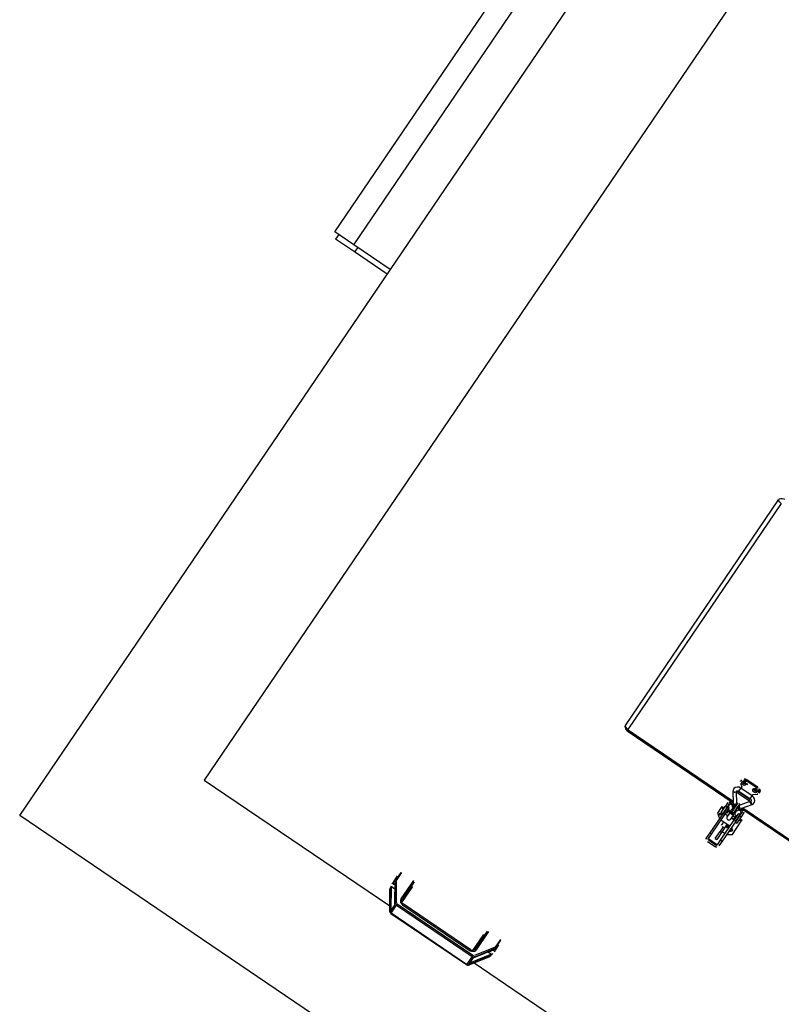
# Model space of a CAD drawing. Header units: metres. Extents: x 7482748 to 7484637, y 5684406 to 5687014.
# Tile 255 of 256: x 7484496.06 to 7484496.891, y 5686558.801 to 5686559.875. Entities that reach past the tile are written whole.
import ezdxf

# ---------------------------------------------------------------- set-up
doc = ezdxf.new("R2010")
doc.units = ezdxf.units.M
doc.header["$MEASUREMENT"] = 0
doc.layers.add('projektowane obiekty', color=5, linetype='Continuous', lineweight=35)

# ---------------------------------------------------------------- blocks, each defined once
blk = doc.blocks.new('zw$D414')
at = {"layer": 'projektowane obiekty', "lineweight": 30}
for p, q in [((0.8700000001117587, 0.01999998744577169), (0.8700000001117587, 3.459999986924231)), ((1.014999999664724, 3.314999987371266), (1.014999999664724, 0.1649999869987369)), ((0.7970000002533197, 0.7400000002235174), (0.7970000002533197, 1.375)), ((0.8219999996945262, 0.7400000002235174), (0.8219999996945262, 1.375)), ((1.361717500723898, 0.4722464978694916), (1.361717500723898, 0.7698094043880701)), ((1.366300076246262, 0.7681404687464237), (1.366300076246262, 0.4700603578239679)), ((0.8219999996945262, 0.7400000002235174), (0.7970000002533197, 0.7400000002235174)), ((0.802000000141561, 0.7400000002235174), (0.802000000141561, 0.7340000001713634)), ((0.8270000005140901, 0.7340000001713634), (0.802000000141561, 0.7340000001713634)), ((0.8700000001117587, 0.7400000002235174), (0.8219999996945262, 0.7400000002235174)), ((0.8270000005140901, 0.7400000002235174), (0.8270000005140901, 0.7340000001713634)), ((0.8700000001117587, 0.7340000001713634), (0.8270000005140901, 0.7340000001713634)), ((1.518881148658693, 0.4976852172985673), (1.504613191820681, 0.4976852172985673)), ((1.504613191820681, 0.4976852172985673), (1.504613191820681, 0.4962440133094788)), ((1.518881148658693, 0.4962440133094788), (1.504613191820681, 0.4962440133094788)), ((1.518881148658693, 0.4976852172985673), (1.518881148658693, 0.4962440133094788)), ((1.499747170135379, 0.4943113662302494), (1.499747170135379, 0.4928701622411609)), ((1.500885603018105, 0.4907014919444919), (1.504247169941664, 0.4879238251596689)), ((1.504247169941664, 0.4879238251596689), (1.504247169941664, 0.4863993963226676)), ((1.519267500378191, 0.4864025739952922), (1.504267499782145, 0.4864025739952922)), ((1.504267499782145, 0.4860262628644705), (1.504267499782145, 0.4864025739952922)), ((1.504267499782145, 0.4824026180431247), (1.504267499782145, 0.4860262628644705)), ((1.51924717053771, 0.4879238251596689), (1.522608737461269, 0.4907014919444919)), ((1.51924717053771, 0.4864025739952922), (1.51924717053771, 0.4879238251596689)), ((1.519267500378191, 0.4824026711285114), (1.519267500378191, 0.4864025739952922)), ((1.523747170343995, 0.4928701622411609), (1.523747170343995, 0.4943113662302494)), ((1.499173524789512, 0.4783724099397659), (1.506637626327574, 0.4678767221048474)), ((1.509897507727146, 0.4701947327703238), (1.502433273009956, 0.4806906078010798)), ((1.504247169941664, 0.4824757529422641), (1.504247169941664, 0.4819786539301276)), ((1.504247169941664, 0.4819786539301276), (1.51924717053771, 0.4819786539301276)), ((1.504247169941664, 0.4800571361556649), (1.504247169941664, 0.4819786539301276)), ((1.504247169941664, 0.4800571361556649), (1.51924717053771, 0.4800571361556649)), ((1.504267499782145, 0.4824025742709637), (1.519267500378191, 0.4824025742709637)), ((1.521101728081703, 0.4806906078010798), (1.513637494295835, 0.4701947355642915)), ((1.516897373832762, 0.4678767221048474), (1.524361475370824, 0.4783724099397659)), ((1.51924717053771, 0.4819786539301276), (1.51924717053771, 0.4824025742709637)), ((1.51924717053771, 0.4800571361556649), (1.51924717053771, 0.4819786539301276)), ((1.3666732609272, 0.4683976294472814), (1.506267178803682, 0.4683976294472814)), ((1.36671750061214, 0.4697531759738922), (1.505303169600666, 0.4697531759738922)), ((1.501467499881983, 0.4653258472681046), (1.501467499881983, 0.4606419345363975)), ((1.503467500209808, 0.4667670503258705), (1.508017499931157, 0.4667670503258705)), ((1.503467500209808, 0.4649655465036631), (1.503467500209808, 0.4606419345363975)), ((1.508017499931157, 0.4653258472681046), (1.503967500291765, 0.4653258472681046)), ((1.503967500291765, 0.4653258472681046), (1.503967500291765, 0.461675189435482)), ((1.508017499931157, 0.4657689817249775), (1.508017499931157, 0.4675519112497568)), ((1.508017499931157, 0.4647719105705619), (1.508017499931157, 0.4657689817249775)), ((1.5088275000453, 0.466431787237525), (1.5088275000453, 0.4639619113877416)), ((1.5088275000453, 0.4639619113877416), (1.509017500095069, 0.4639619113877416)), ((1.509017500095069, 0.4641183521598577), (1.509017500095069, 0.4649033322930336)), ((1.509017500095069, 0.4641183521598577), (1.509017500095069, 0.4626619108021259)), ((1.510517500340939, 0.4641183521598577), (1.509017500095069, 0.4641183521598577)), ((1.509017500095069, 0.4626619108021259), (1.510517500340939, 0.4626619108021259)), ((1.510477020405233, 0.4697531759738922), (1.510767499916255, 0.4697531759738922)), ((1.510767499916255, 0.4676619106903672), (1.510514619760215, 0.4676619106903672)), ((1.510517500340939, 0.4689904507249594), (1.510517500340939, 0.4676619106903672)), ((1.510517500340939, 0.4683976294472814), (1.510767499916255, 0.4683976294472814)), ((1.510517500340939, 0.4662773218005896), (1.510517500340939, 0.4649033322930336)), ((1.510517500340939, 0.4649033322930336), (1.510517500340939, 0.4641183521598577)), ((1.510517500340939, 0.4646619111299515), (1.510767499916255, 0.4646619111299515)), ((1.510517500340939, 0.4626619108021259), (1.510517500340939, 0.4641183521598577)), ((1.510767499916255, 0.4664409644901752), (1.510767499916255, 0.4710816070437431)), ((1.510767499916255, 0.4609670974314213), (1.510767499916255, 0.4664409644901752)), ((1.512767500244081, 0.4710816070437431), (1.512767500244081, 0.4664409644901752)), ((1.512767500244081, 0.4697531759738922), (1.513057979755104, 0.4697531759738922)), ((1.512767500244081, 0.4683976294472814), (1.513017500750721, 0.4683976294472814)), ((1.513020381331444, 0.4676619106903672), (1.512767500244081, 0.4676619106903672)), ((1.512767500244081, 0.4664409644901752), (1.512767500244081, 0.4609670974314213)), ((1.512767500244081, 0.4646619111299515), (1.513017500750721, 0.4646619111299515)), ((1.513017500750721, 0.4689904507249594), (1.513017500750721, 0.4676619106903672)), ((1.513017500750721, 0.4662773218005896), (1.513017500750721, 0.4649033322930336)), ((1.513017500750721, 0.4649033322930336), (1.513017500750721, 0.4641183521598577)), ((1.513017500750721, 0.4626619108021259), (1.513017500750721, 0.4641183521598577)), ((1.513017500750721, 0.4641183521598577), (1.514517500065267, 0.4641183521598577)), ((1.513017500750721, 0.4626619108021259), (1.514517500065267, 0.4626619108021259)), ((1.514517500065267, 0.4641183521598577), (1.514517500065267, 0.4649033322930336)), ((1.514517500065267, 0.4641183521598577), (1.514517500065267, 0.4626619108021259)), ((1.51551750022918, 0.4656954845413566), (1.51551750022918, 0.4677631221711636)), ((1.51551750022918, 0.4667670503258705), (1.519967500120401, 0.4667670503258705)), ((1.51551750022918, 0.4645119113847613), (1.51551750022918, 0.4656954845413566)), ((1.519467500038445, 0.4653258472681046), (1.51551750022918, 0.4653258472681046)), ((1.517267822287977, 0.4683976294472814), (1.656761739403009, 0.4683976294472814)), ((1.518231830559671, 0.4697531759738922), (1.656717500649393, 0.4697531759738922)), ((1.519467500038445, 0.461675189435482), (1.519467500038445, 0.4653258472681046)), ((1.519967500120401, 0.4649655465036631), (1.519967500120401, 0.4606419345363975)), ((1.521967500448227, 0.4653258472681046), (1.521967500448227, 0.4606419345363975)), ((1.498467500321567, 0.458100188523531), (1.498467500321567, 0.4566589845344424)), ((1.498467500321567, 0.458100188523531), (1.500687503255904, 0.458100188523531)), ((1.498467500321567, 0.4566589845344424), (1.498467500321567, 0.4493788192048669)), ((1.500604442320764, 0.4566589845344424), (1.498467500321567, 0.4566589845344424)), ((1.501467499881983, 0.4521751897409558), (1.501467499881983, 0.4606419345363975)), ((1.501467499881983, 0.4606419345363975), (1.503467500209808, 0.4606419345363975)), ((1.501467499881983, 0.4521751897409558), (1.503467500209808, 0.4521751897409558)), ((1.503467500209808, 0.4606419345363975), (1.503467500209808, 0.4521751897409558)), ((1.503667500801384, 0.4591751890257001), (1.503467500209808, 0.4591751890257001)), ((1.503467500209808, 0.4551751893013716), (1.503667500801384, 0.4551751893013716)), ((1.503667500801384, 0.461675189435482), (1.503667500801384, 0.4539402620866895)), ((1.505667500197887, 0.461675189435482), (1.503667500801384, 0.461675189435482)), ((1.503667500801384, 0.4539402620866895), (1.503667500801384, 0.4267407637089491)), ((1.503667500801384, 0.4539402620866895), (1.505667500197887, 0.4539402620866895)), ((1.505667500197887, 0.461675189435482), (1.505667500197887, 0.4539402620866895)), ((1.505767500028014, 0.4591751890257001), (1.505667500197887, 0.4591751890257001)), ((1.505667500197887, 0.4551751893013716), (1.505767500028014, 0.4551751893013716)), ((1.505667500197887, 0.4539402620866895), (1.505667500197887, 0.4267407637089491)), ((1.509267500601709, 0.4532645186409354), (1.505667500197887, 0.4532645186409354)), ((1.505767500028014, 0.4600751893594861), (1.505767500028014, 0.4543184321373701)), ((1.505867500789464, 0.4600751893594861), (1.505767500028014, 0.4600751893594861)), ((1.505767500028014, 0.4543184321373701), (1.505767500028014, 0.4542751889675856)), ((1.505767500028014, 0.4542751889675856), (1.505867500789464, 0.4542751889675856)), ((1.505867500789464, 0.4576741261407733), (1.505867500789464, 0.4600751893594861)), ((1.505867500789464, 0.4542751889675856), (1.505867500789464, 0.4576741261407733)), ((1.506767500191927, 0.4591751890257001), (1.506767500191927, 0.4551751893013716)), ((1.509010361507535, 0.4599482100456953), (1.50907386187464, 0.4597577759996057)), ((1.509267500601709, 0.4585381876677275), (1.509267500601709, 0.4521529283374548)), ((1.51426750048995, 0.4521529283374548), (1.51426750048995, 0.4585381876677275)), ((1.517867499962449, 0.4532645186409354), (1.51426750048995, 0.4532645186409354)), ((1.514461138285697, 0.4597577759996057), (1.514525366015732, 0.4599503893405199)), ((1.51676749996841, 0.4551751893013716), (1.51676749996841, 0.4591751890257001)), ((1.517767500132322, 0.4600751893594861), (1.517667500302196, 0.4600751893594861)), ((1.517667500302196, 0.4600751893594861), (1.517667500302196, 0.4550903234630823)), ((1.517667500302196, 0.4550903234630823), (1.517667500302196, 0.4542751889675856)), ((1.517667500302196, 0.4542751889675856), (1.517767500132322, 0.4542751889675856)), ((1.517767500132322, 0.4591909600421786), (1.517767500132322, 0.4600751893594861)), ((1.517767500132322, 0.4542751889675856), (1.517767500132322, 0.4591909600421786)), ((1.517867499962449, 0.4591751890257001), (1.517767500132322, 0.4591751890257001)), ((1.517767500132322, 0.4551751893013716), (1.517867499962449, 0.4551751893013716)), ((1.517867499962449, 0.4539402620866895), (1.517867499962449, 0.461675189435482)), ((1.519867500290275, 0.461675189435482), (1.517867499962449, 0.461675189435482)), ((1.517867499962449, 0.4267407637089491), (1.517867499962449, 0.4539402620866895)), ((1.517867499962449, 0.4539402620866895), (1.519867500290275, 0.4539402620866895)), ((1.519867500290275, 0.461675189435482), (1.519867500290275, 0.4539402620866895)), ((1.519967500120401, 0.4591751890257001), (1.519867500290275, 0.4591751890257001)), ((1.519867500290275, 0.4551751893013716), (1.519967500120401, 0.4551751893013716)), ((1.519867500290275, 0.4539402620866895), (1.519867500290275, 0.4267407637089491)), ((1.519967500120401, 0.4521751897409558), (1.519967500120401, 0.4606419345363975)), ((1.519967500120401, 0.4606419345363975), (1.521967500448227, 0.4606419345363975)), ((1.519967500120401, 0.4521751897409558), (1.521967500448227, 0.4521751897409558)), ((1.521967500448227, 0.4606419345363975), (1.521967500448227, 0.4521751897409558)), ((1.522847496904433, 0.458100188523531), (1.524967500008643, 0.458100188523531)), ((1.524967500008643, 0.4566589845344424), (1.522930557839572, 0.4566589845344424)), ((1.524967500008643, 0.458100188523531), (1.524967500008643, 0.4566589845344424)), ((1.524967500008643, 0.4393252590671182), (1.524967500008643, 0.4566589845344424)), ((1.498467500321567, 0.4493788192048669), (1.503467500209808, 0.4459120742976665)), ((1.503467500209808, 0.4459120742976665), (1.503667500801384, 0.4459120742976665)), ((1.505667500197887, 0.4452645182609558), (1.517867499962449, 0.4452645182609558)), ((1.509267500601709, 0.4452645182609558), (1.509267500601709, 0.4418268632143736)), ((1.513967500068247, 0.4410054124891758), (1.513967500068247, 0.4344778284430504)), ((1.51426750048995, 0.4418268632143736), (1.51426750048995, 0.4452645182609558)), ((1.511050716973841, 0.44017000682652), (1.511251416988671, 0.4401284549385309)), ((1.511967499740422, 0.4400838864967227), (1.511967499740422, 0.4344778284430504)), ((1.511967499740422, 0.4251644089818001), (1.511967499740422, 0.4344778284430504)), ((1.511967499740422, 0.4344778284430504), (1.513967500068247, 0.4344778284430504)), ((1.512283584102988, 0.4401284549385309), (1.512484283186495, 0.44017000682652)), ((1.513967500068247, 0.4358585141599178), (1.517867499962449, 0.4358585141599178)), ((1.513967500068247, 0.4344778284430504), (1.513967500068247, 0.4251644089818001)), ((1.519867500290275, 0.4358585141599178), (1.519967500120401, 0.4358585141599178)), ((1.519967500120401, 0.4358585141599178), (1.524967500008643, 0.4393252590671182)), ((1.503667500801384, 0.4267407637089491), (1.505667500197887, 0.4267407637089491)), ((1.503667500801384, 0.4267407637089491), (1.503667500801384, 0.4206823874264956)), ((1.505667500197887, 0.4267407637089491), (1.505667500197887, 0.4206823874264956)), ((1.516867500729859, 0.4204427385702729), (1.5066675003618, 0.4204427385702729)), ((1.5066675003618, 0.4204427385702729), (1.5066675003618, 0.4196975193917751)), ((1.5066675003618, 0.4196975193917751), (1.516867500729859, 0.4196975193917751)), ((1.511967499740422, 0.4251644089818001), (1.513967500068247, 0.4251644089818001)), ((1.516867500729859, 0.4196975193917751), (1.516867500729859, 0.4204427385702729)), ((1.517867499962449, 0.4267407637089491), (1.519867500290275, 0.4267407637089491)), ((1.517867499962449, 0.4206823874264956), (1.517867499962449, 0.4267407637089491)), ((1.519867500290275, 0.4267407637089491), (1.519867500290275, 0.4206823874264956)), ((1.5066675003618, 0.4177277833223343), (1.516867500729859, 0.4177277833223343)), ((1.248000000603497, 0.1965525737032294), (1.248000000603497, 0.1876036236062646)), ((1.249116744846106, 0.2020435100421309), (1.249116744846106, 0.191410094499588)), ((1.2501000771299, 0.1920185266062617), (1.2501000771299, 0.2024150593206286)), ((1.265222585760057, 0.2024150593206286), (1.265222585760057, 0.1782202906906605)), ((1.267169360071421, 0.1775302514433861), (1.267169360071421, 0.2017152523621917)), ((1.268500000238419, 0.1753188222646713), (1.268500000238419, 0.1965525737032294)), ((1.361499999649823, 0.1965525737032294), (1.361499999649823, 0.1753186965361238)), ((1.362830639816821, 0.2017152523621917), (1.362830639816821, 0.1775302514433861)), ((1.364777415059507, 0.1782202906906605), (1.364777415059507, 0.2024150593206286)), ((1.379899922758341, 0.2024150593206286), (1.379899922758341, 0.1920185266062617)), ((1.380883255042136, 0.191410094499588), (1.380883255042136, 0.2020435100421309)), ((1.382000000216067, 0.1876036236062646), (1.382000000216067, 0.1965525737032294)), ((1.248710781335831, 0.1909569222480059), (1.262654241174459, 0.1700415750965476)), ((1.26262734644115, 0.1701383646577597), (1.248750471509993, 0.1909538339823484)), ((1.249083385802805, 0.1913496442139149), (1.26262734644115, 0.1710335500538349)), ((1.249164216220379, 0.183575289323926), (1.253631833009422, 0.183575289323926)), ((1.263486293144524, 0.1620920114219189), (1.249164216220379, 0.183575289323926)), ((1.263486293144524, 0.1719390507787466), (1.2501000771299, 0.1920185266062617)), ((1.379899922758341, 0.1920185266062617), (1.366513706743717, 0.1719390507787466)), ((1.380835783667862, 0.183575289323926), (1.366513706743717, 0.1620920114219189)), ((1.367345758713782, 0.1700415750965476), (1.381292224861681, 0.1909614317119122)), ((1.367372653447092, 0.1710335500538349), (1.380916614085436, 0.1913496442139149)), ((1.381249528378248, 0.1909538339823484), (1.367372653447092, 0.1701383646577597)), ((1.376368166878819, 0.183575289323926), (1.380835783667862, 0.183575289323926)), ((1.248750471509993, 0.182001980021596), (1.26262734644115, 0.1611865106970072)), ((1.26262734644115, 0.1602913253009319), (1.249083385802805, 0.1806074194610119)), ((1.249131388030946, 0.1804789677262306), (1.262654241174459, 0.1601945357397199)), ((1.359704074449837, 0.1748539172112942), (1.270295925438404, 0.1748539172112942)), ((1.270345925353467, 0.1737491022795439), (1.359654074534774, 0.1737491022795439)), ((1.367345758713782, 0.1601945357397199), (1.380868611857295, 0.1804789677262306)), ((1.367372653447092, 0.1611865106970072), (1.381249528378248, 0.182001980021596)), ((1.380916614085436, 0.1806074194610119), (1.367372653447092, 0.1602913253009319)), ((1.014999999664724, 0.1649999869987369), (1.259450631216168, 0.1649999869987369)), ((1.26262734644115, 0.1710335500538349), (1.26262734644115, 0.1701383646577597)), ((1.263500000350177, 0.1603523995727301), (1.263500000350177, 0.1693042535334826)), ((1.265204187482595, 0.1697245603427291), (1.265204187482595, 0.171066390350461)), ((1.364795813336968, 0.171066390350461), (1.265204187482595, 0.171066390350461)), ((1.265204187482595, 0.1697245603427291), (1.364795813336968, 0.1697245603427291)), ((1.265204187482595, 0.1589823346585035), (1.265204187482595, 0.1697245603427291)), ((1.364795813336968, 0.1697245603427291), (1.364795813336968, 0.171066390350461)), ((1.364795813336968, 0.1697245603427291), (1.364795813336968, 0.1589823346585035)), ((1.366500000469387, 0.1693042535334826), (1.366500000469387, 0.1603523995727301)), ((1.367372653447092, 0.1701383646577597), (1.367372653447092, 0.1710335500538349)), ((1.370549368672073, 0.1649999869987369), (1.744450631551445, 0.1649999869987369)), ((1.26262734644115, 0.1611865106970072), (1.26262734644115, 0.1602913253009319)), ((1.364795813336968, 0.1589823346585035), (1.265204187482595, 0.1589823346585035)), ((1.265204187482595, 0.1589823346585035), (1.265204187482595, 0.1588765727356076)), ((1.265204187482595, 0.1588765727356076), (1.364795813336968, 0.1588765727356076)), ((1.364795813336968, 0.1589823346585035), (1.364795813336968, 0.1588765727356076)), ((1.367372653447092, 0.1602913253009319), (1.367372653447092, 0.1611865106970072)), ((2.136321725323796, 0.01999998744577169), (0.8700000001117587, 0.01999998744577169))]:
    blk.add_line(p, q, dxfattribs=at)
for points in [[(1.361717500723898, 0.7698094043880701), (1.361999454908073, 0.7711967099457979), (1.362820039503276, 0.7724286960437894), (1.364079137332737, 0.7733634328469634), (1.36563894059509, 0.7738943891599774), (1.36671750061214, 0.7739958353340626)], [(1.366300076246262, 0.7681404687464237), (1.364871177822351, 0.7682564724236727), (1.363561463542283, 0.7685948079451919), (1.362480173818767, 0.7691272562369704), (1.361717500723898, 0.7698094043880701)], [(1.504267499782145, 0.4864025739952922), (1.502171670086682, 0.4860749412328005), (1.500152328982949, 0.4849827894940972), (1.498885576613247, 0.4834842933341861), (1.498305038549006, 0.4817442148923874), (1.498464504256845, 0.4798152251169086), (1.499173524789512, 0.4783724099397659)], [(1.524361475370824, 0.4783724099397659), (1.525137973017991, 0.4800654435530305), (1.525182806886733, 0.4820381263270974), (1.524467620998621, 0.4837827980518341), (1.52313104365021, 0.4851781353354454), (1.521256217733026, 0.4861085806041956), (1.519267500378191, 0.4864025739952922)], [(1.502433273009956, 0.4806906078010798), (1.502277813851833, 0.481040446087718), (1.50233543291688, 0.4814514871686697), (1.502627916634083, 0.4818370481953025), (1.503074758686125, 0.4821365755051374), (1.503679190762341, 0.4823422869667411)], [(1.503679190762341, 0.4823422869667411), (1.503717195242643, 0.482349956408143), (1.504267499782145, 0.4824025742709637)], [(1.519267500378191, 0.4824025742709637), (1.519931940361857, 0.4823252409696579), (1.520525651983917, 0.4821029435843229), (1.520951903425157, 0.4817945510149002), (1.521190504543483, 0.4814708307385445), (1.521267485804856, 0.4811509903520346), (1.521101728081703, 0.4806906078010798)], [(1.362484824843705, 0.4704083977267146), (1.361846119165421, 0.4714671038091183), (1.361717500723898, 0.4722464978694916)], [(1.366300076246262, 0.4700603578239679), (1.364871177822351, 0.4702123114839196), (1.363561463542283, 0.4706554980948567), (1.362480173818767, 0.4713529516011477), (1.361717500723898, 0.4722464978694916)], [(1.362476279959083, 0.4704230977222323), (1.363412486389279, 0.4695298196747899), (1.364518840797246, 0.4688749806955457), (1.365669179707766, 0.4685001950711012), (1.36671750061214, 0.4684166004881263)], [(1.36671750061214, 0.4697531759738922), (1.36671750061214, 0.4689261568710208), (1.36671750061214, 0.4684729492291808), (1.36671750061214, 0.4684145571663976)], [(1.509930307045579, 0.4694883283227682), (1.509678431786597, 0.4690179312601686), (1.509265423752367, 0.4685491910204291), (1.508740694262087, 0.468134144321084), (1.508602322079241, 0.4680469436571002)], [(1.508825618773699, 0.466439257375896), (1.509708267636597, 0.4666906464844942), (1.510287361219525, 0.4667102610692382)], [(1.509809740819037, 0.4626603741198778), (1.509693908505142, 0.4624352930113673), (1.509254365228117, 0.4615282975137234), (1.508983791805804, 0.4606727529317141), (1.508983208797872, 0.4600491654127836), (1.509013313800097, 0.4599393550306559)], [(1.510287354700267, 0.4707973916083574), (1.50967138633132, 0.4707722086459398), (1.509513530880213, 0.4707432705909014)], [(1.509897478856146, 0.470194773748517), (1.509930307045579, 0.4701420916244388)], [(1.5102882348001, 0.4707970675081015), (1.510157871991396, 0.4705525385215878), (1.510048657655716, 0.4703570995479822), (1.509930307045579, 0.4701420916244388)], [(1.509930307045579, 0.4694883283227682), (1.510090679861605, 0.4683711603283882), (1.510195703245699, 0.4675453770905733), (1.510288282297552, 0.4667108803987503)], [(1.510514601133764, 0.4676619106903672), (1.510512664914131, 0.4676557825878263), (1.510505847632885, 0.467526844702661), (1.510505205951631, 0.4672439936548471), (1.510511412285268, 0.4668396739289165), (1.510517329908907, 0.4663586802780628), (1.510517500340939, 0.4662773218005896)], [(1.510637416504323, 0.4646683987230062), (1.510597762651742, 0.4645224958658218), (1.510531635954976, 0.4643073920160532)], [(1.512987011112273, 0.4643580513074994), (1.512897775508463, 0.4646676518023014)], [(1.513017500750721, 0.4662773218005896), (1.513022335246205, 0.466765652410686), (1.513029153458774, 0.4671859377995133), (1.513029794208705, 0.4674910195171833), (1.513023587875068, 0.4676461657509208), (1.513020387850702, 0.4676619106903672)], [(1.51324671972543, 0.4707971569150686), (1.513335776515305, 0.4706280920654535), (1.513436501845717, 0.4704458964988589), (1.51360469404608, 0.4701420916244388)], [(1.51360469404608, 0.4694883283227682), (1.513441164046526, 0.46834706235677), (1.513337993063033, 0.4675333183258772), (1.513246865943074, 0.4667110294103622)], [(1.514709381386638, 0.466439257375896), (1.513677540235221, 0.4667080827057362), (1.513246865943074, 0.4667110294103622)], [(1.513247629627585, 0.4707973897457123), (1.513894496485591, 0.4707671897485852), (1.514022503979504, 0.4707430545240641)], [(1.51363752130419, 0.4701947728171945), (1.51360469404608, 0.4701420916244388)], [(1.51360469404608, 0.4694883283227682), (1.513858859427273, 0.4690164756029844), (1.514271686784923, 0.4685465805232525), (1.514796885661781, 0.4681320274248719), (1.514932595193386, 0.4680468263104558)], [(1.514521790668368, 0.4599396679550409), (1.514551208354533, 0.4600465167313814), (1.514551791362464, 0.4606693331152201), (1.514346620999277, 0.4613678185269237), (1.51398962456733, 0.4621444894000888), (1.51372452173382, 0.4626618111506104)], [(1.509013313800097, 0.4599393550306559), (1.50914940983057, 0.4596820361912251)], [(1.509067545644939, 0.4597765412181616), (1.50926720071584, 0.4585872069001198)], [(1.50914940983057, 0.4596820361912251), (1.50918837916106, 0.459636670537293), (1.509545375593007, 0.4594379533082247), (1.510110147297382, 0.4595435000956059), (1.510270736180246, 0.4596535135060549)], [(1.509267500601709, 0.4521529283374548), (1.509315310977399, 0.4517946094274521), (1.509464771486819, 0.4513927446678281), (1.510004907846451, 0.4506272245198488), (1.510265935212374, 0.45038400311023), (1.510339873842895, 0.4503240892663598), (1.510360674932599, 0.4503078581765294), (1.510366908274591, 0.4503030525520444), (1.510370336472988, 0.4503004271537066), (1.510801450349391, 0.4500296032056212), (1.511294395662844, 0.4498474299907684), (1.511767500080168, 0.4497898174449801), (1.512240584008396, 0.4498474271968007), (1.512733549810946, 0.4500296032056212), (1.513164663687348, 0.4503004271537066), (1.513168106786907, 0.4503030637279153), (1.51319517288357, 0.4503241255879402), (1.51326912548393, 0.4503840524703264), (1.513530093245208, 0.4506272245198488), (1.514070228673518, 0.4513927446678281), (1.514219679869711, 0.4517945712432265), (1.51426750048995, 0.4521529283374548)], [(1.510270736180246, 0.4596535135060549), (1.51066274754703, 0.4602602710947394), (1.510767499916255, 0.4609670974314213)], [(1.512767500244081, 0.4609670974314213), (1.512937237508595, 0.4600942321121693), (1.513264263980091, 0.4596535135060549)], [(1.513264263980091, 0.4596535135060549), (1.513841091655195, 0.4594249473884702), (1.51428063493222, 0.4595747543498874), (1.514521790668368, 0.4599396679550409)], [(1.514267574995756, 0.4585626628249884), (1.51447182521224, 0.4597893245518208)], [(1.248680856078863, 0.1910540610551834), (1.248637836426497, 0.1914220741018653), (1.248622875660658, 0.1916832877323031)], [(1.248622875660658, 0.183523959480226), (1.248665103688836, 0.1827183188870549), (1.24869585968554, 0.1823720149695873), (1.248730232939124, 0.1821087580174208), (1.248750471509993, 0.182001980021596)], [(1.248713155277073, 0.190953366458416), (1.248680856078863, 0.1910540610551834)], [(1.248750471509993, 0.1909538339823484), (1.24871779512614, 0.1909472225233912), (1.248713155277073, 0.190953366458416)], [(1.381269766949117, 0.1909397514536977), (1.381249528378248, 0.1909538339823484)], [(1.381249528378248, 0.182001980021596), (1.381282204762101, 0.1821913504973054), (1.381319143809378, 0.1825252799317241), (1.381362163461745, 0.1831658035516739), (1.381377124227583, 0.183523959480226)], [(1.381287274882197, 0.1909540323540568), (1.381269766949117, 0.1909397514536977)], [(1.381304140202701, 0.1909937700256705), (1.381287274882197, 0.1909540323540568)], [(1.381377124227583, 0.1916832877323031), (1.381334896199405, 0.1911483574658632), (1.381304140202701, 0.1909937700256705)], [(1.267169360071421, 0.1775302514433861), (1.266910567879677, 0.1778052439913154), (1.266464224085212, 0.1780268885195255), (1.265879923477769, 0.1781705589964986), (1.265222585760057, 0.1782202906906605)], [(1.270345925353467, 0.1746423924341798), (1.269149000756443, 0.1749148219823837), (1.268118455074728, 0.1755563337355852), (1.267692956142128, 0.176022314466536), (1.267395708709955, 0.1765233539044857), (1.26722399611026, 0.1770336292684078), (1.267169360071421, 0.1775302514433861)], [(1.270345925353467, 0.1746423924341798), (1.270345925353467, 0.1748488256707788), (1.270345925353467, 0.1747515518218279), (1.270345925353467, 0.1743653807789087), (1.270345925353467, 0.1737491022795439)], [(1.362830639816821, 0.1775302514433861), (1.362776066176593, 0.177033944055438), (1.362604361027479, 0.1765235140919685), (1.362306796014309, 0.1760219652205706), (1.361880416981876, 0.1755553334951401), (1.360850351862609, 0.1749145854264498), (1.359654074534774, 0.1746423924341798)], [(1.359654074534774, 0.1746423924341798), (1.359654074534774, 0.1748488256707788), (1.359654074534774, 0.1747515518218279), (1.359654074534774, 0.1743653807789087), (1.359654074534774, 0.1737491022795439)], [(1.362830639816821, 0.1775302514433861), (1.363089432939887, 0.1778052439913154), (1.36353577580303, 0.1780268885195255), (1.364120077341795, 0.1781705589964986), (1.364777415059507, 0.1782202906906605)], [(1.262654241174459, 0.1700415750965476), (1.26338235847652, 0.169295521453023), (1.263549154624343, 0.1691853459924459)], [(1.366450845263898, 0.1691853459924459), (1.367228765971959, 0.1698791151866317), (1.367345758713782, 0.1700415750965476)], [(1.262654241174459, 0.1601945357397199), (1.262999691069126, 0.1597723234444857)], [(1.262999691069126, 0.1597723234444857), (1.26344648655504, 0.1594042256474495), (1.26444655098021, 0.1589667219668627), (1.265204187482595, 0.1588765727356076)], [(1.364795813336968, 0.1588765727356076), (1.365899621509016, 0.1590716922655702), (1.366882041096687, 0.1596598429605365), (1.367345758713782, 0.1601945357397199)]]:
    blk.add_lwpolyline(points, dxfattribs=at)
for centre, radius, start, end in [((1.5088275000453, 0.4675519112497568), 0.0008100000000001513, 164.0195244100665, 180), ((1.5088275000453, 0.4647719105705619), 0.0008099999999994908, 180, 270), ((1.51213909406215, 0.4694703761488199), 0.006000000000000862, 293.3533765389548, 304.2682105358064), ((1.504192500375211, 0.4571751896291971), 0.003624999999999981, 138.7399494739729, 221.2600505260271), ((1.505867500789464, 0.4591751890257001), 0.0008999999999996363, 0, 90), ((1.505867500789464, 0.4551751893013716), 0.0008999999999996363, 270, 0), ((1.517667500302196, 0.4591751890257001), 0.0008999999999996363, 90, 180), ((1.517667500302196, 0.4551751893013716), 0.0008999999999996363, 180, 270), ((1.519342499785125, 0.4571751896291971), 0.003625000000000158, 316.3971810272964, 43.60281897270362)]:
    blk.add_arc(centre, radius, start, end, dxfattribs=at)
for centre, major_axis, ratio, start_param, end_param in [((1.504613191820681, 0.4943113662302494), (0.004866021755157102, 0), 0.6933490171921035, 1.570796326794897, 3.141592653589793), ((1.504613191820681, 0.4928701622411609), (0.004866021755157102, 0), 0.6933490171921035, 1.570796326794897, 3.141592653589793), ((1.504613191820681, 0.4928701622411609), (0.00315, 0), 0.6933490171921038, 1.846696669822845, 6.283185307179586), ((1.504613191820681, 0.4936988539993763), (-0.002, 2.449293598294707e-19), 0.6933490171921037, 5.060539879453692, 6.283185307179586), ((1.504613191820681, 0.4928701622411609), (0.00315, 0), 0.6933490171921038, 1.294895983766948, 1.846696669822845), ((1.504613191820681, 0.4936988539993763), (-0.002, 2.449293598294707e-19), 0.6933490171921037, 3.141592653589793, 4.364238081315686), ((1.504613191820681, 0.4928701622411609), (0.00315, 0), 0.6933490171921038, 0, 1.294895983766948), ((1.518881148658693, 0.4928701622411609), (0.00315, 0), 0.6933490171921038, 1.846696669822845, 6.283185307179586), ((1.518881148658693, 0.4936988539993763), (-0.002, 2.449293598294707e-19), 0.6933490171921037, 5.060539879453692, 6.283185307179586), ((1.518881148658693, 0.4928701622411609), (0.00315, 0), 0.6933490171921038, 1.294895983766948, 1.846696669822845), ((1.518881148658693, 0.4943113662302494), (0.004866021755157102, 0), 0.6933490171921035, 0, 1.570796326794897), ((1.518881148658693, 0.4928701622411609), (0.004866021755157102, 0), 0.6933490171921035, 0, 1.570796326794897), ((1.518881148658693, 0.4936988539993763), (-0.002, 2.449293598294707e-19), 0.6933490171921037, 3.141592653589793, 4.364238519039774), ((1.518881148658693, 0.4928701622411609), (0.00315, 0), 0.6933490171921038, 0, 1.294895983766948), ((1.504613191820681, 0.4928701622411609), (0.004866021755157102, 0), 0.6933490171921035, 3.141592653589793, 3.839724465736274), ((1.504613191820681, 0.4936988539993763), (-0.002, 2.449293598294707e-19), 0.6933490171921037, 0, 3.141592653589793), ((1.504613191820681, 0.4943113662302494), (-0.002, 2.449293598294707e-19), 0.6933490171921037, 0.2226887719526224, 2.918903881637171), ((1.518881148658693, 0.4936988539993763), (-0.002, 2.449293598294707e-19), 0.6933490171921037, 0, 3.141592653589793), ((1.518881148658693, 0.4943113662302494), (-0.002, 2.449293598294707e-19), 0.6933490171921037, 0.2226887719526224, 2.918903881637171), ((1.518881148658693, 0.4928701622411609), (0.004866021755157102, 0), 0.6933490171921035, 5.585053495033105, 6.283185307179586), ((1.500803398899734, 0.4795315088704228), (0.001629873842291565, 0.001159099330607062), 0.5056497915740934, 3.14145011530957, 5.937985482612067), ((1.500803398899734, 0.4795315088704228), (0.001629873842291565, 0.001159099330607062), 0.5056497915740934, 6.246902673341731, 6.283182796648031), ((1.500803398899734, 0.4795315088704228), (0.001629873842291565, 0.001159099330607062), 0.5056497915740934, 5.937985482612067, 6.246902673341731), ((1.522731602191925, 0.4795315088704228), (-0.001629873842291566, 0.001159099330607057), 0.5056497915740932, 0.0001259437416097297, 3.142402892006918), ((1.366712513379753, 0.4700567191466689), (-0.0004123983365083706, 7.682001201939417e-06), 0.7358087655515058, 0.01331668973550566, 1.59659195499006), ((1.503467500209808, 0.4653258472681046), (-0.002, 2.449293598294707e-19), 0.7206019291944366, 4.71238898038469, 6.283185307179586), ((1.503967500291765, 0.4649655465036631), (0.0005000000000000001, 0), 0.7206019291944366, 1.570796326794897, 3.141592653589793), ((1.508267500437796, 0.4690358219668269), (0.001629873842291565, 0.001159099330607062), 0.5056497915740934, 3.141592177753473, 4.561695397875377), ((1.499594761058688, 0.4649033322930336), (0.009422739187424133, 0), 0.8118442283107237, 0, 0.202153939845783), ((1.508267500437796, 0.4690358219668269), (0.001629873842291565, 0.001159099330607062), 0.5056497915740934, 5.654269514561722, 6.221702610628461), ((1.499594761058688, 0.4689904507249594), (0.0109227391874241, 0), 0.8118442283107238, 0, 0.2052684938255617), ((1.499594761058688, 0.4649033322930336), (-0.0109227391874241, 1.337649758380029e-18), 0.8118442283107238, 3.141592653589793, 3.346861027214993), ((1.511767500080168, 0.4687612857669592), (0.003500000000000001, 0), 0.6917860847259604, 1.281044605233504, 1.86054804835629), ((1.511767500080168, 0.4687612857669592), (0.003500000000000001, 0), 0.6917860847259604, 4.422637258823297, 5.002140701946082), ((1.523940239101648, 0.4689904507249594), (-0.0109227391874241, 1.337649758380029e-18), 0.8118442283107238, 6.077916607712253, 6.283185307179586), ((1.523940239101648, 0.4649033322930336), (0.0109227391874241, 0), 0.8118442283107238, 2.936298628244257, 3.141592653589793), ((1.51526749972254, 0.4690358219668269), (-0.001629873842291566, 0.001159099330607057), 0.5056497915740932, 0.06147810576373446, 0.6289144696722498), ((1.523940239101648, 0.4649033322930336), (-0.009422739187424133, 1.15395273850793e-18), 0.8118442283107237, 6.081031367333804, 6.283185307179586), ((1.51526749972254, 0.4690358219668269), (-0.001629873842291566, 0.001159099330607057), 0.5056497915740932, 1.721489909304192, 3.141596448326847), ((1.519467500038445, 0.4649655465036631), (0.0005000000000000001, 0), 0.7206019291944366, 0, 1.570796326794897), ((1.519967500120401, 0.4653258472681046), (-0.002, 2.449293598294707e-19), 0.7206019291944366, 3.141592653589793, 4.71238898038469), ((1.504817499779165, 0.4503495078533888), (0.004000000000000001, 0), 0.6933490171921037, 2.423055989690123, 4.420773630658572), ((1.504817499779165, 0.4513583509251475), (-0.0026, 3.18408167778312e-19), 0.6933490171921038, 5.812925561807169, 6.283185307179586), ((1.504817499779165, 0.4513583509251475), (-0.0026, 3.18408167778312e-19), 0.6933490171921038, 0, 1.112626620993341), ((1.504817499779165, 0.4517907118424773), (-0.0026, 3.18408167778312e-19), 0.6933490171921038, 0.1202091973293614, 1.112626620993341), ((1.504817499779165, 0.4503495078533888), (0.004000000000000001, 0), 0.6933490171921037, 1.846696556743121, 1.915056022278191), ((1.504817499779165, 0.4513583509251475), (-0.0026, 3.18408167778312e-19), 0.6933490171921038, 5.170558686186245, 5.258339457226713), ((1.511717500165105, 0.4579763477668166), (0.004000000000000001, 0), 0.6933490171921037, 2.350331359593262, 4.053169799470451), ((1.511717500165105, 0.4579763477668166), (0.004000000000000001, 0), 0.6933490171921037, 2.320281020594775, 2.350331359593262), ((1.511767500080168, 0.4601876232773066), (0.00276437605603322, 0), 0.6917860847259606, 3.368303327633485, 3.414617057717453), ((1.511767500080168, 0.4601876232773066), (0.00276437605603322, 0), 0.6917860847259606, 3.414617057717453, 6.036425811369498), ((1.511717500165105, 0.4589851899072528), (-0.0026, 3.18408167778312e-19), 0.6933490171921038, 0, 0.0910054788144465), ((1.511717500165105, 0.4589851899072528), (-0.0026, 3.18408167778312e-19), 0.6933490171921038, 0.0910054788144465, 0.3413375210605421), ((1.511767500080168, 0.4585381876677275), (0.0025, 0), 0.6917860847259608, 3.141592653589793, 6.259869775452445), ((1.511767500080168, 0.4616379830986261), (0.00323562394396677, 0), 0.6917860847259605, 4.231475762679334, 5.193302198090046), ((1.511767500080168, 0.4632874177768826), (0.003500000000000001, 0), 0.6917860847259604, 4.422637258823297, 5.002140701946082), ((1.511767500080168, 0.4585381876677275), (0.0025, 0), 0.6917860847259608, 6.259869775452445, 6.283185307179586), ((1.511717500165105, 0.4579763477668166), (0.004000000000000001, 0), 0.6933490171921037, 5.403638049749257, 6.658372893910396), ((1.511717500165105, 0.4579763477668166), (0.004000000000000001, 0), 0.6933490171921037, 0.3751875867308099, 0.820516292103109), ((1.511767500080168, 0.4601876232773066), (0.00276437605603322, 0), 0.6917860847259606, 6.036425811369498, 6.056474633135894), ((1.511767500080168, 0.4418268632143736), (-0.0025, 3.061616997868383e-19), 0.6917860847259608, 0, 1.280002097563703), ((1.511767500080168, 0.4418268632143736), (-0.0025, 3.061616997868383e-19), 0.6917860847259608, 1.86159055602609, 3.141592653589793), ((1.518617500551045, 0.4427226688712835), (0.004000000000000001, 0), 0.6933490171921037, 1.98232211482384, 4.52377245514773), ((1.518617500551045, 0.4437315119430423), (-0.0026, 3.18408167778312e-19), 0.6933490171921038, 5.266456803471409, 6.283185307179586), ((1.518617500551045, 0.4437315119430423), (-0.0026, 3.18408167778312e-19), 0.6933490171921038, 0, 1.278176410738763), ((1.518617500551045, 0.4441638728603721), (-0.0026, 3.18408167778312e-19), 0.6933490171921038, 0.1202091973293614, 1.278176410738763), ((1.518617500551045, 0.4427226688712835), (0.004000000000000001, 0), 0.6933490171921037, 5.030212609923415, 7.536158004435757), ((1.518617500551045, 0.4437315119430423), (-0.0026, 3.18408167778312e-19), 0.6933490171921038, 3.141592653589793, 4.210857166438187), ((1.518617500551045, 0.4441638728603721), (-0.0026, 3.18408167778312e-19), 0.6933490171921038, 2.072327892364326, 3.021383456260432), ((1.518617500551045, 0.4437315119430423), (-0.0026, 3.18408167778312e-19), 0.6933490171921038, 2.072327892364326, 3.141592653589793), ((1.511767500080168, 0.4418268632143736), (-0.0025, 3.061616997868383e-19), 0.6917860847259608, 1.280002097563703, 1.86159055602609), ((1.511767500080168, 0.4413213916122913), (0.0018, 0), 0.6917860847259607, 4.42159516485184, 5.003183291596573), ((1.5066675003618, 0.4206823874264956), (0.003000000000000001, -7.347880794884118e-19), 0.9848678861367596, 3.141592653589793, 4.71238898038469), ((1.5066675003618, 0.4214276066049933), (0.001, 0), 0.9848678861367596, 3.141592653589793, 4.71238898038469), ((1.5066675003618, 0.4206823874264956), (-0.001, 1.224646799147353e-19), 0.9848678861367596, 0, 1.570796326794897), ((1.516867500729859, 0.4214276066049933), (0.001, 0), 0.9848678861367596, 4.71238898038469, 6.283185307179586), ((1.516867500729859, 0.4206823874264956), (-0.001, 1.224646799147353e-19), 0.9848678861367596, 1.570796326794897, 3.141592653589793), ((1.516867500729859, 0.4206823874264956), (0.003000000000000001, -7.347880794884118e-19), 0.9848678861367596, 4.71238898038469, 6.283185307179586), ((1.315000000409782, 0.1876036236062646), (0.067, 0), 0.4475927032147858, 3.005129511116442, 3.141592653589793), ((1.315000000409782, 0.1876036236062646), (0.067, 0), 0.4475927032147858, 3.141592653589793, 3.278055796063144), ((1.249164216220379, 0.1831276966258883), (-0.00116421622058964, 1.425753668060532e-19), 0.3844583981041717, 4.71238898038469, 5.196003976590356), ((1.315000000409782, 0.08710286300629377), (0.06556443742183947, -0.1045219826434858), 0.1319826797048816, 3.168896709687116, 3.199159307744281), ((1.249098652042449, 0.1930494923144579), (-3.390314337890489e-05, -0.001708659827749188), 0.1043419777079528, 0.1036985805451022, 0.2877807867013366), ((1.2501000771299, 0.1915709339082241), (-0.000992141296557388, -0.0003003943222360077), 0.4165276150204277, 4.586938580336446, 5.974901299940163), ((1.25650000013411, 0.1876036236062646), (-0.006750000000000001, 8.266365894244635e-19), 0.4475927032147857, 5.910605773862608, 6.283185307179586), ((1.25650000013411, 0.1876036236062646), (-0.006750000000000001, 8.266365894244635e-19), 0.4475927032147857, 0, 0.9525428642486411), ((1.373499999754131, 0.1876036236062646), (-0.006750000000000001, 8.266365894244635e-19), 0.4475927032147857, 2.189049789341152, 3.141592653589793), ((1.373499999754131, 0.1876036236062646), (-0.006750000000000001, 8.266365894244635e-19), 0.4475927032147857, 3.141592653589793, 3.514172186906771), ((1.379899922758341, 0.1915709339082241), (-0.0009921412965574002, 0.0003003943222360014), 0.4165276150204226, 3.449882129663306, 4.83783751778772), ((1.380835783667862, 0.1831276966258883), (0.00116421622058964, 0), 0.3844583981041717, 1.087181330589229, 1.570796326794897), ((1.380901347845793, 0.1930494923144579), (3.390314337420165e-05, -0.001708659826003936), 0.1043419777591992, 5.995414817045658, 6.179497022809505), ((1.315000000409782, 0.08710286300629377), (-0.065564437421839, -0.1045219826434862), 0.131982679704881, 3.084026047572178, 3.114288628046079), ((1.315000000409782, 0.1876036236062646), (0.067, 0), 0.4475927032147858, 0, 0.1364631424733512), ((1.315000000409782, 0.1876036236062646), (0.067, 0), 0.4475927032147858, 6.146722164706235, 6.283185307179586), ((1.315000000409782, 0.08710286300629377), (0.06556443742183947, -0.1045219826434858), 0.1319826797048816, 3.498786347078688, 3.529049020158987), ((1.218500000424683, 0.1724015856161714), (0.05, 0), 0.4475927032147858, 0.09781256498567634, 0.231221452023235), ((1.411500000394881, 0.1724015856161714), (0.05, 0), 0.4475927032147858, 2.910371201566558, 3.0253358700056), ((1.380901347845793, 0.1823071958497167), (5.661239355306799e-05, 0.001844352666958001), 0.0934874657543, 3.358979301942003, 3.543061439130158), ((1.315000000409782, 0.08710286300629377), (-0.065564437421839, -0.1045219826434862), 0.131982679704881, 2.754136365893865, 2.784399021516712), ((1.263486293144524, 0.171491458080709), (-0.0008320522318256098, -0.0005546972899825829), 0.3844583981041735, 4.461486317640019, 6.032286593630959), ((1.265204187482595, 0.172407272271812), (-0.003000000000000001, 3.673940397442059e-19), 0.8942375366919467, 0.5375866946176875, 1.570796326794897), ((1.265204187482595, 0.1715120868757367), (0.003000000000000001, 0), 0.8942375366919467, 3.679179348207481, 4.108239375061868), ((1.263486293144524, 0.1705962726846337), (-0.0008320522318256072, -0.0005546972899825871), 0.3844583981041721, 6.032284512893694, 6.283937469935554), ((1.263486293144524, 0.1616444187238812), (0.000832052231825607, 0.0005546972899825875), 0.384458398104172, 1.319894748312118, 2.890693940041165), ((1.265204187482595, 0.1728548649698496), (0.002, 0), 0.8942375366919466, 3.679178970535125, 4.71238898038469), ((1.364795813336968, 0.1728548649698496), (0.002, 0), 0.8942375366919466, 4.71238898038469, 5.745598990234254), ((1.364795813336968, 0.172407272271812), (-0.003000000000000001, 3.673940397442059e-19), 0.8942375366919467, 1.570796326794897, 2.604005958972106), ((1.364795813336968, 0.1715120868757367), (0.003000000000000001, 0), 0.8942375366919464, 5.31653858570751, 5.745598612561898), ((1.366513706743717, 0.171491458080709), (0.0008320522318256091, -0.0005546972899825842), 0.3844583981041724, 0.2508987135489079, 1.821700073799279), ((1.366513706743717, 0.1616444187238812), (-0.0008320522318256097, 0.0005546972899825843), 0.384458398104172, 3.39249969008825, 4.963289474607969), ((1.366513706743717, 0.1705962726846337), (0.0008320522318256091, -0.0005546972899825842), 0.3844583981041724, 6.282758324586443, 6.534077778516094), ((1.265204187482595, 0.1625602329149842), (-0.003000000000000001, 3.673940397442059e-19), 0.8942375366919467, 0.5375866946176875, 0.9666467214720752), ((1.265204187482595, 0.161665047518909), (0.003000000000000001, 0), 0.8942375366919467, 3.679179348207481, 4.71238898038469), ((1.263486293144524, 0.160749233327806), (0.000832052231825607, 0.0005546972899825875), 0.384458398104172, 2.890693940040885, 3.142491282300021), ((1.364795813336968, 0.161665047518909), (0.003000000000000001, 0), 0.8942375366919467, 4.71238898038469, 5.745598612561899), ((1.364795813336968, 0.1625602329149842), (-0.003000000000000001, 3.673940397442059e-19), 0.8942375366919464, 2.174945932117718, 2.604005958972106), ((1.366513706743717, 0.160749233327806), (-0.0008320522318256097, 0.0005546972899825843), 0.384458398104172, 3.140908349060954, 3.392497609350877)]:
    blk.add_ellipse(centre, major_axis=major_axis, ratio=ratio, start_param=start_param, end_param=end_param, dxfattribs=at)
for points, knots in [([(1.508602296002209, 0.4680469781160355), (1.508645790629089, 0.4677821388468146), (1.508686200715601, 0.4675158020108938), (1.508760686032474, 0.4669802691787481), (1.508794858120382, 0.4667101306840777), (1.508825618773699, 0.466439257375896)], [0, 0, 0, 0, 0.8096971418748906, 0.8096971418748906, 1.623312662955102, 1.623312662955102, 1.623312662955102, 1.623312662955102]), ([(1.514932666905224, 0.4680469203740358), (1.51488918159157, 0.4677820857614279), (1.514848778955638, 0.4675157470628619), (1.514774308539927, 0.4669802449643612), (1.51474014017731, 0.4667101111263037), (1.514709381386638, 0.466439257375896)], [0, 0, 0, 0, 0.8097020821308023, 0.8097020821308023, 1.623250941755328, 1.623250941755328, 1.623250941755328, 1.623250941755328]), ([(1.265222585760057, 0.1782202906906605), (1.265222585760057, 0.1772112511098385), (1.26619513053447, 0.1748364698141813), (1.26884141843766, 0.1737491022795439), (1.270345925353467, 0.1737491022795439)], [0, 0, 0, 0, 3.224642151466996, 7.524165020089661, 7.524165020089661, 7.524165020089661, 7.524165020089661]), ([(1.359654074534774, 0.1737491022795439), (1.360784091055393, 0.1737491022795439), (1.362671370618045, 0.1743173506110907), (1.364066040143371, 0.1758154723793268), (1.364445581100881, 0.1766309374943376), (1.364518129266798, 0.1768228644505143)], [0, 0, 0, 0, 3.270820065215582, 5.4513667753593, 6.102791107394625, 6.102791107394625, 6.102791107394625, 6.102791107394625])]:
    blk.add_open_spline(points, degree=3, knots=knots, dxfattribs=at)
blk.add_open_spline([(1.364518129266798, 0.1768228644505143), (1.364688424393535, 0.1772733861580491), (1.364777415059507, 0.1777478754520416), (1.364777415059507, 0.1782202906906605)], degree=3, dxfattribs=at)

msp = doc.modelspace()

# ---------------------------------------------------------------- block references
at = {"linetype": 'Continuous', "rotation": 325.8417172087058}
msp.add_blockref('zw$D414', (7484495.32933387, 5686559.478934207), dxfattribs=at)

doc.saveas('drawing.dxf')
